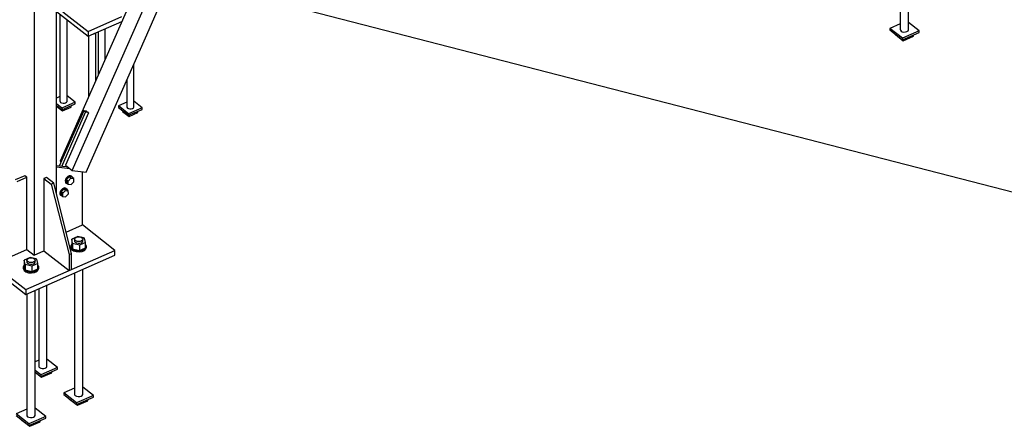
# Paper-space layout 'A0 Advance Steel' of a CAD drawing. Header units: millimetres. Extents: x 292 to 712, y 182 to 776.
# Tile 13 of 61: x 430 to 496, y 294 to 321. Entities that reach past the tile are written whole.
import ezdxf

# ---------------------------------------------------------------- set-up
doc = ezdxf.new("R2010")
doc.units = ezdxf.units.MM
doc.layers.get('0').update_dxf_attribs({"linetype": 'CONTINUOUS'})
for name, color, linetype in [('AS_Belki', 145, 'CONTINUOUS'), ('AS_Blachy', 30, 'CONTINUOUS'), ('AS_Kotwy', 9, 'CONTINUOUS'), ('AS_Sruby', 9, 'CONTINUOUS')]:
    doc.layers.add(name, color=color, linetype=linetype)

psp = doc.layouts.new('A0 Advance Steel')

# ---------------------------------------------------------------- linework, layer by layer
at = {"color": 7}
psp.add_lwpolyline([(438.346, 324.85), (520.758, 303.613), (537.648, 303.613)], dxfattribs=at)
at = {"layer": 'AS_Belki', "linetype": 'Continuous', "ltscale": 0.15}
for p, q in [((430.878, 484.716), (430.878, 305.588)), ((432.37, 309.728), (432.37, 484.716)), ((438.346, 320.189), (459.481, 368.035)), ((438.346, 324.85), (432.629, 311.909)), ((433.43, 311.283), (438.346, 322.411)), ((434.362, 311.17), (438.346, 320.189)), ((434.38, 315.263), (434.383, 315.268)), ((434.383, 315.268), (434.391, 315.261)), ((434.391, 315.261), (434.527, 315.155)), ((434.527, 315.155), (432.974, 311.64)), ((432.629, 311.909), (432.692, 311.86)), ((432.974, 311.64), (433.43, 311.283)), ((433.43, 311.283), (434.362, 311.17)), ((430.381, 305.976), (430.878, 305.588)), ((430.878, 305.588), (431.538, 305.88))]:
    psp.add_line(p, q, dxfattribs=at)
at = {"layer": 'AS_Blachy', "linetype": 'Continuous', "ltscale": 0.15}
for p, q in [((432.37, 321.956), (434.506, 320.287)), ((432.808, 321.938), (434.506, 320.611)), ((434.506, 320.611), (436.766, 321.608)), ((434.506, 320.287), (436.772, 321.287)), ((434.506, 320.611), (434.506, 320.287)), ((434.204, 315.284), (432.903, 312.339)), ((434.332, 315.184), (434.204, 315.284)), ((434.391, 315.261), (434.204, 315.284)), ((432.728, 311.551), (434.332, 315.184)), ((434.519, 315.161), (434.332, 315.184)), ((432.903, 312.339), (432.564, 311.571)), ((433.031, 311.515), (432.37, 311.595)), ((433.281, 311.4), (432.37, 311.51)), ((433.153, 311.5), (433.031, 311.515)), ((430.253, 310.932), (429.613, 310.65)), ((429.741, 310.55), (430.381, 310.832)), ((430.381, 310.832), (430.253, 310.932)), ((430.381, 305.976), (430.381, 310.832)), ((431.709, 310.811), (431.538, 310.736)), ((431.538, 310.736), (432.019, 310.36)), ((431.538, 310.736), (431.538, 305.88)), ((432.19, 310.435), (431.709, 310.811)), ((434.112, 307.623), (434.112, 311.2)), ((432.19, 310.435), (432.019, 310.36)), ((432.019, 310.36), (433.221, 305.644)), ((433.391, 305.72), (432.19, 310.435)), ((433.028, 307.145), (434.112, 307.623)), ((436.29, 305.92), (434.112, 307.623)), ((425.836, 306.791), (430.321, 303.285)), ((425.836, 306.468), (430.321, 302.962)), ((428.143, 304.988), (430.381, 305.976)), ((430.321, 303.285), (436.29, 305.92)), ((430.321, 302.962), (436.29, 305.596)), ((431.538, 305.88), (433.221, 304.565)), ((433.221, 305.644), (433.391, 305.72)), ((433.221, 305.644), (433.221, 304.565)), ((433.391, 304.64), (433.391, 305.72)), ((436.29, 305.596), (436.29, 305.92)), ((433.221, 304.565), (433.391, 304.64)), ((430.321, 303.285), (430.321, 302.962))]:
    psp.add_line(p, q, dxfattribs=at)
at = {"layer": 'AS_Kotwy', "linetype": 'Continuous', "ltscale": 0.15}
for p, q in [((489.567, 320.713), (489.567, 329.113)), ((489.012, 328.869), (489.012, 320.759)), ((432.611, 321.768), (432.611, 315.951)), ((433.086, 315.911), (433.086, 321.397)), ((490.279, 320.653), (489.567, 321.211)), ((435.008, 317.294), (435.008, 320.509)), ((435.169, 320.58), (435.169, 317.657)), ((435.644, 318.733), (435.644, 320.789)), ((489.012, 321.133), (488.299, 320.818)), ((489.149, 320.154), (488.299, 320.818)), ((488.299, 320.818), (488.299, 320.71)), ((488.299, 320.71), (489.149, 320.046)), ((490.279, 320.653), (489.149, 320.154)), ((489.149, 320.046), (490.279, 320.545)), ((490.279, 320.545), (490.279, 320.653)), ((434.533, 320.299), (434.533, 316.218)), ((488.682, 320.411), (488.682, 320.398)), ((488.682, 320.398), (489.203, 319.991)), ((489.149, 320.154), (489.149, 320.046)), ((489.203, 319.991), (489.897, 320.297)), ((489.203, 320.07), (489.203, 319.991)), ((489.897, 320.297), (489.897, 320.376)), ((437.566, 315.538), (437.566, 318.424)), ((435.012, 317.302), (435.008, 317.3)), ((437.091, 317.348), (437.091, 315.578)), ((432.611, 316.242), (432.37, 316.136)), ((433.64, 315.865), (433.086, 316.299)), ((438.121, 315.492), (437.566, 315.925)), ((432.736, 315.466), (432.37, 315.752)), ((432.37, 315.644), (432.736, 315.358)), ((432.37, 315.595), (432.775, 315.278)), ((433.64, 315.865), (432.736, 315.466)), ((432.736, 315.358), (433.64, 315.757)), ((432.736, 315.466), (432.736, 315.358)), ((432.775, 315.278), (433.363, 315.538)), ((432.775, 315.375), (432.775, 315.278)), ((433.363, 315.538), (433.363, 315.635)), ((433.64, 315.757), (433.64, 315.865)), ((437.091, 315.869), (436.537, 315.624)), ((437.216, 315.093), (436.537, 315.624)), ((436.537, 315.624), (436.537, 315.516)), ((436.537, 315.516), (437.216, 314.985)), ((436.814, 315.299), (436.814, 315.25)), ((436.814, 315.25), (437.256, 314.905)), ((438.121, 315.492), (437.216, 315.093)), ((437.216, 314.985), (438.121, 315.384)), ((437.844, 315.164), (437.844, 315.262)), ((438.121, 315.384), (438.121, 315.492)), ((437.216, 315.093), (437.216, 314.985)), ((437.256, 314.905), (437.844, 315.164)), ((437.256, 315.002), (437.256, 314.905)), ((433.803, 306.857), (433.403, 306.68)), ((433.463, 306.388), (433.403, 306.68)), ((433.403, 306.68), (433.403, 306.313)), ((433.586, 306.696), (433.586, 306.588)), ((433.889, 306.835), (433.803, 306.857)), ((434.264, 306.741), (434.036, 306.798)), ((434.141, 306.542), (434.141, 306.65)), ((434.324, 306.45), (434.264, 306.741)), ((433.344, 306.181), (433.344, 306.105)), ((433.403, 306.313), (433.463, 306.021)), ((433.924, 306.273), (433.463, 306.388)), ((433.463, 306.388), (433.463, 306.021)), ((433.463, 306.021), (433.924, 305.906)), ((434.324, 306.45), (433.924, 306.273)), ((433.924, 306.273), (433.924, 305.906)), ((433.924, 305.906), (434.324, 306.083)), ((434.324, 306.083), (434.324, 306.45)), ((434.383, 306.139), (434.383, 306.215)), ((430.605, 305.445), (430.205, 305.269)), ((430.692, 305.424), (430.605, 305.445)), ((431.066, 305.33), (430.838, 305.387)), ((431.126, 305.038), (431.066, 305.33)), ((430.147, 304.769), (430.147, 304.694)), ((430.266, 304.977), (430.205, 305.269)), ((430.205, 305.269), (430.205, 304.902)), ((430.205, 304.902), (430.266, 304.61)), ((430.726, 304.861), (430.266, 304.977)), ((430.266, 304.977), (430.266, 304.61)), ((430.389, 305.284), (430.389, 305.176)), ((431.126, 305.038), (430.726, 304.861)), ((430.726, 304.861), (430.726, 304.494)), ((430.726, 304.494), (431.126, 304.671)), ((430.943, 305.13), (430.943, 305.238)), ((431.126, 304.671), (431.126, 305.038)), ((431.185, 304.728), (431.185, 304.803)), ((434.141, 296.247), (434.141, 304.647)), ((430.266, 304.61), (430.726, 304.494)), ((433.586, 304.403), (433.586, 296.293)), ((431.183, 303.342), (431.183, 298.171)), ((431.737, 298.125), (431.737, 303.587)), ((430.389, 302.991), (430.389, 294.882)), ((430.943, 294.836), (430.943, 303.236)), ((431.183, 298.545), (430.943, 298.439)), ((432.45, 298.066), (431.32, 297.567)), ((432.45, 298.066), (431.737, 298.623)), ((432.45, 297.958), (432.45, 298.066)), ((431.32, 297.567), (430.943, 297.861)), ((430.943, 297.753), (431.32, 297.459)), ((430.943, 297.74), (431.374, 297.403)), ((431.32, 297.459), (432.45, 297.958)), ((431.32, 297.567), (431.32, 297.459)), ((431.374, 297.403), (432.068, 297.709)), ((431.374, 297.483), (431.374, 297.403)), ((432.068, 297.709), (432.068, 297.789)), ((434.853, 296.188), (434.141, 296.745)), ((433.586, 296.667), (432.873, 296.353)), ((433.723, 295.689), (432.873, 296.353)), ((432.873, 296.353), (432.873, 296.245)), ((432.873, 296.245), (433.723, 295.581)), ((434.853, 296.188), (433.723, 295.689)), ((433.723, 295.581), (434.853, 296.08)), ((434.853, 296.08), (434.853, 296.188)), ((433.256, 295.945), (433.256, 295.932)), ((433.256, 295.932), (433.777, 295.525)), ((433.723, 295.689), (433.723, 295.581)), ((433.777, 295.525), (434.471, 295.831)), ((433.777, 295.605), (433.777, 295.525)), ((434.471, 295.831), (434.471, 295.911)), ((430.389, 295.256), (429.676, 294.941)), ((430.525, 294.277), (429.676, 294.941)), ((429.676, 294.833), (430.525, 294.169)), ((431.656, 294.776), (430.525, 294.277)), ((431.656, 294.776), (430.943, 295.333)), ((431.656, 294.668), (431.656, 294.776)), ((430.058, 294.534), (430.058, 294.521)), ((430.058, 294.521), (430.58, 294.113)), ((430.525, 294.169), (431.656, 294.668)), ((430.525, 294.277), (430.525, 294.169)), ((430.58, 294.113), (431.273, 294.42)), ((430.58, 294.193), (430.58, 294.113)), ((431.273, 294.42), (431.273, 294.499))]:
    psp.add_line(p, q, dxfattribs=at)
at = {"layer": 'AS_Kotwy', "linetype": 'Continuous', "ltscale": 0.15, "extrusion": (-2.7154e-15, 0.809331, 0.587353)}
for centre in [(-433.863, -180.125, 248.2), (-430.666, -179.296, 247.057)]:
    psp.add_circle(centre, 0.28, dxfattribs=at)
at = {"layer": 'AS_Kotwy', "linetype": 'Continuous', "ltscale": 0.15, "extrusion": (-1.11022e-16, 0.809331, 0.587353)}
for centre, radius, start, end in [((-489.289, -188.385, 259.581), 0.28, 351.92602, 171.92602), ((-432.848, -185.563, 255.693), 0.24, 351.92602, 171.92602), ((-433.863, -179.846, 247.815), 0.52, 332.79691, 207.37769), ((-431.46, -175.118, 241.301), 0.28, 351.92602, 171.92602), ((-433.863, -174.015, 239.781), 0.28, 351.92602, 171.92602), ((-430.666, -173.186, 238.638), 0.28, 351.92602, 171.92602)]:
    psp.add_arc(centre, radius, start, end, dxfattribs=at)
at = {"layer": 'AS_Kotwy', "linetype": 'Continuous', "ltscale": 0.15, "extrusion": (-1.19899e-15, 0.809331, 0.587353)}
psp.add_arc((-434.771, -188.29, 259.451), 0.24, 112.72689, 141.12529, dxfattribs=at)
at = {"layer": 'AS_Kotwy', "linetype": 'Continuous', "ltscale": 0.15, "extrusion": (-3.32591e-15, 0.809331, 0.587353)}
psp.add_arc((-437.329, -185.344, 255.391), 0.24, 351.92602, 171.92602, dxfattribs=at)
at = {"layer": 'AS_Kotwy', "linetype": 'Continuous', "ltscale": 0.15, "extrusion": (1.33631e-15, 0.809331, 0.587353)}
psp.add_arc((-433.863, -179.802, 247.754), 0.52, 3.17602, 183.17602, dxfattribs=at)
at = {"layer": 'AS_Kotwy', "linetype": 'Continuous', "ltscale": 0.15, "extrusion": (2.6446e-15, 0.809331, 0.587353)}
for centre in [(-433.863, -180.062, 248.112), (-430.666, -179.233, 246.97)]:
    psp.add_arc(centre, 0.28, 351.92602, 171.92602, dxfattribs=at)
at = {"layer": 'AS_Kotwy', "linetype": 'Continuous', "ltscale": 0.15, "extrusion": (6.20597e-16, 0.809331, 0.587353)}
psp.add_arc((-430.666, -179.017, 246.673), 0.52, 332.79691, 207.37767, dxfattribs=at)
at = {"layer": 'AS_Kotwy', "linetype": 'Continuous', "ltscale": 0.15, "extrusion": (6.12643e-16, 0.809331, 0.587353)}
psp.add_arc((-430.666, -178.973, 246.612), 0.52, 3.17602, 183.17602, dxfattribs=at)
at = {"layer": 'AS_Sruby', "linetype": 'Continuous', "ltscale": 0.15}
for p, q in [((433.226, 310.858), (433.043, 310.667)), ((433.043, 310.667), (433.047, 310.452)), ((433.164, 310.573), (433.043, 310.667)), ((433.164, 310.573), (433.346, 310.764)), ((433.346, 310.764), (433.226, 310.858)), ((433.412, 310.836), (433.226, 310.858)), ((433.346, 310.764), (433.533, 310.742)), ((433.413, 310.873), (433.381, 310.898)), ((433.533, 310.742), (433.412, 310.836)), ((433.536, 310.528), (433.533, 310.742)), ((432.864, 310.038), (432.681, 309.846)), ((432.801, 309.752), (432.984, 309.944)), ((432.984, 309.944), (432.864, 310.038)), ((433.05, 310.015), (432.864, 310.038)), ((432.984, 309.944), (433.17, 309.921)), ((433.014, 310.44), (433.046, 310.415)), ((433.051, 310.052), (433.019, 310.078)), ((433.047, 310.452), (433.167, 310.359)), ((433.17, 309.921), (433.05, 310.015)), ((433.167, 310.359), (433.164, 310.573)), ((433.167, 310.359), (433.353, 310.336)), ((433.353, 310.336), (433.536, 310.528)), ((432.652, 309.62), (432.684, 309.595)), ((432.681, 309.846), (432.685, 309.632)), ((432.801, 309.752), (432.681, 309.846)), ((432.685, 309.632), (432.805, 309.538)), ((432.805, 309.538), (432.801, 309.752)), ((432.805, 309.538), (432.991, 309.516)), ((432.991, 309.516), (433.174, 309.707)), ((433.174, 309.707), (433.17, 309.921))]:
    psp.add_line(p, q, dxfattribs=at)
at = {"layer": 'AS_Sruby', "linetype": 'Continuous', "ltscale": 0.15, "extrusion": (0.600783, -0.469537, 0.646989)}
for centre in [(511.537, -97.059, 114.387), (510.668, -97.201, 114.555)]:
    psp.add_arc(centre, 0.293, 358.82708, 178.82708, dxfattribs=at)
at = {"layer": 'AS_Sruby', "linetype": 'Continuous', "ltscale": 0.15, "extrusion": (-0.600783, 0.469537, -0.646989)}
for centre, start, end in [((-511.537, -97.085, -114.418), 334.46432, 205.73071), ((-510.668, -97.227, -114.586), 334.46423, 205.73081)]:
    psp.add_arc(centre, 0.293, start, end, dxfattribs=at)

doc.saveas('drawing.dxf')
